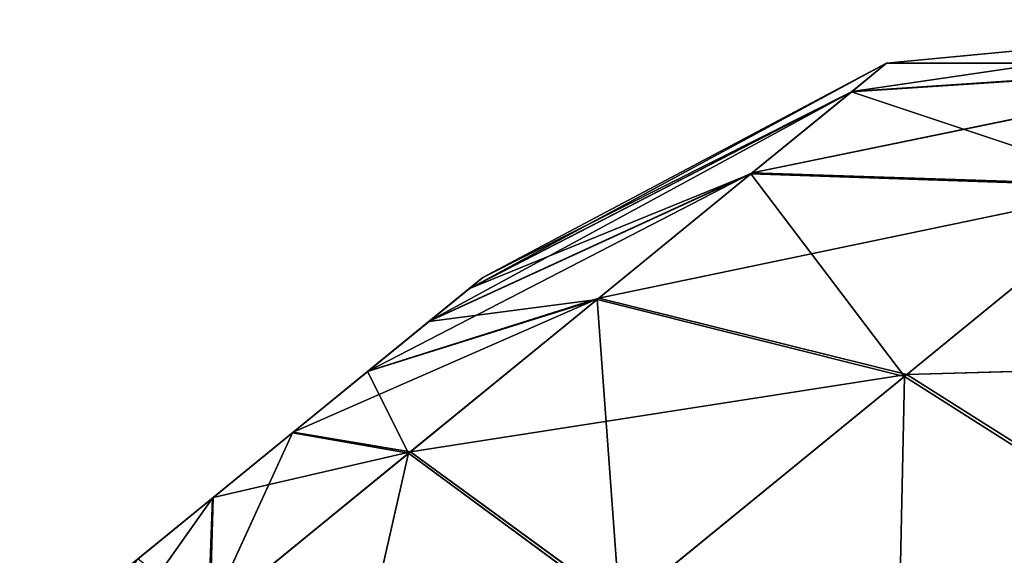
# Model space of a CAD drawing. Extents: x 215 to 3611, y -161 to 1132.
# Tile 34 of 60: x 242.515 to 243.776, y 880.124 to 880.81. Entities that reach past the tile are written whole.
import ezdxf

# ---------------------------------------------------------------- set-up
doc = ezdxf.new("R2010")
doc.units = 0
doc.header["$LTSCALE"] = 25.4
doc.layers.get('0').update_dxf_attribs({"color": 13, "linetype": 'CONTINUOUS'})

# ---------------------------------------------------------------- blocks, each defined once
blk = doc.blocks.new('EYE-SUPER-6493-6500-6506_S')
at = {"color": 18}
for p, q in [((40.0454, 1323.8229, 16.6471), (39.6336, 1323.7086, 16.1958)), ((40.0454, 1323.8229, 16.6471), (39.6336, 1323.7086, 16.1958)), ((39.732, 1323.8229, 17.0218), (40.112, 1323.8229, 17.0212)), ((39.732, 1323.8229, 17.0218), (40.112, 1323.8229, 17.0212)), ((40.112, 1323.8229, 17.0212), (39.7547, 1323.8229, 16.8918)), ((40.112, 1323.8229, 17.0212), (39.7547, 1323.8229, 16.8918)), ((39.7551, 1323.8229, 17.1518), (40.112, 1323.8229, 17.0212)), ((39.7551, 1323.8229, 17.1518), (40.112, 1323.8229, 17.0212)), ((39.8205, 1323.8229, 16.7774), (40.112, 1323.8229, 17.0212)), ((39.8205, 1323.8229, 16.7774), (40.112, 1323.8229, 17.0212)), ((40.112, 1323.8229, 17.0212), (39.8213, 1323.8229, 17.266)), ((40.112, 1323.8229, 17.0212), (39.8213, 1323.8229, 17.266)), ((40.0454, 1323.8229, 16.6471), (39.9215, 1323.8229, 16.6925)), ((39.9215, 1323.8229, 16.6925), (40.112, 1323.8229, 17.0212)), ((39.9215, 1323.8229, 16.6925), (40.112, 1323.8229, 17.0212)), ((40.0454, 1323.8229, 16.6471), (39.9215, 1323.8229, 16.6925)), ((39.9225, 1323.8229, 17.3506), (40.112, 1323.8229, 17.0212)), ((39.9225, 1323.8229, 17.3506), (40.112, 1323.8229, 17.0212)), ((39.9225, 1323.8229, 17.3506), (40.0466, 1323.8229, 17.3956)), ((39.9225, 1323.8229, 17.3506), (40.0466, 1323.8229, 17.3956)), ((40.0454, 1323.8229, 16.6471), (39.9448, 1323.7086, 16.082)), ((40.0454, 1323.8229, 16.6471), (39.9448, 1323.7086, 16.082)), ((40.1774, 1323.8229, 16.6469), (39.9448, 1323.7086, 16.082)), ((40.1774, 1323.8229, 16.6469), (39.9448, 1323.7086, 16.082)), ((40.0466, 1323.8229, 17.3956), (39.9478, 1323.7086, 17.961)), ((40.0466, 1323.8229, 17.3956), (39.9478, 1323.7086, 17.961)), ((40.112, 1323.8229, 17.0212), (40.0454, 1323.8229, 16.6471)), ((40.1774, 1323.8229, 16.6469), (40.0454, 1323.8229, 16.6471)), ((40.112, 1323.8229, 17.0212), (40.0454, 1323.8229, 16.6471)), ((40.1774, 1323.8229, 16.6469), (40.0454, 1323.8229, 16.6471)), ((40.0466, 1323.8229, 17.3956), (40.112, 1323.8229, 17.0212)), ((40.0466, 1323.8229, 17.3956), (40.112, 1323.8229, 17.0212)), ((40.0466, 1323.8229, 17.3956), (40.1786, 1323.8229, 17.3954)), ((40.0466, 1323.8229, 17.3956), (40.1786, 1323.8229, 17.3954)), ((40.0466, 1323.8229, 17.3956), (40.2791, 1323.7086, 17.9605)), ((40.0466, 1323.8229, 17.3956), (40.2791, 1323.7086, 17.9605)), ((40.492, 1323.8229, 17.0206), (40.112, 1323.8229, 17.0212)), ((40.112, 1323.8229, 17.0212), (40.4693, 1323.8229, 17.1506)), ((40.492, 1323.8229, 17.0206), (40.112, 1323.8229, 17.0212)), ((40.4689, 1323.8229, 16.8907), (40.112, 1323.8229, 17.0212)), ((40.4689, 1323.8229, 16.8907), (40.112, 1323.8229, 17.0212)), ((40.4027, 1323.8229, 16.7765), (40.112, 1323.8229, 17.0212)), ((40.3025, 1323.8229, 17.35), (40.112, 1323.8229, 17.0212)), ((40.112, 1323.8229, 17.0212), (40.1786, 1323.8229, 17.3954)), ((40.3025, 1323.8229, 17.35), (40.112, 1323.8229, 17.0212)), ((40.4035, 1323.8229, 17.265), (40.112, 1323.8229, 17.0212)), ((40.4035, 1323.8229, 17.265), (40.112, 1323.8229, 17.0212)), ((40.112, 1323.8229, 17.0212), (40.4693, 1323.8229, 17.1506)), ((40.112, 1323.8229, 17.0212), (40.1786, 1323.8229, 17.3954)), ((40.3015, 1323.8229, 16.6918), (40.112, 1323.8229, 17.0212)), ((40.4027, 1323.8229, 16.7765), (40.112, 1323.8229, 17.0212)), ((40.3015, 1323.8229, 16.6918), (40.112, 1323.8229, 17.0212)), ((40.1774, 1323.8229, 16.6469), (40.112, 1323.8229, 17.0212)), ((40.1774, 1323.8229, 16.6469), (40.112, 1323.8229, 17.0212)), ((40.3015, 1323.8229, 16.6918), (40.1774, 1323.8229, 16.6469)), ((40.1774, 1323.8229, 16.6469), (40.2761, 1323.7086, 16.0814)), ((40.1774, 1323.8229, 16.6469), (40.2761, 1323.7086, 16.0814)), ((40.3015, 1323.8229, 16.6918), (40.1774, 1323.8229, 16.6469)), ((40.1786, 1323.8229, 17.3954), (40.3025, 1323.8229, 17.35)), ((40.1786, 1323.8229, 17.3954), (40.3025, 1323.8229, 17.35)), ((40.1786, 1323.8229, 17.3954), (40.5903, 1323.7086, 17.8467)), ((40.1786, 1323.8229, 17.3954), (40.5903, 1323.7086, 17.8467)), ((40.1786, 1323.8229, 17.3954), (40.2791, 1323.7086, 17.9605)), ((40.1786, 1323.8229, 17.3954), (40.2791, 1323.7086, 17.9605)), ((40.3015, 1323.8229, 16.6918), (40.2761, 1323.7086, 16.0814)), ((40.3015, 1323.8229, 16.6918), (40.2761, 1323.7086, 16.0814)), ((40.4027, 1323.8229, 16.7765), (40.3015, 1323.8229, 16.6918)), ((40.3015, 1323.8229, 16.6918), (40.5877, 1323.7086, 16.1943)), ((40.3015, 1323.8229, 16.6918), (40.5877, 1323.7086, 16.1943)), ((40.4027, 1323.8229, 16.7765), (40.3015, 1323.8229, 16.6918)), ((40.3025, 1323.8229, 17.35), (40.4035, 1323.8229, 17.265)), ((40.3025, 1323.8229, 17.35), (40.4035, 1323.8229, 17.265)), ((40.3025, 1323.8229, 17.35), (40.8438, 1323.7086, 17.6333)), ((40.3025, 1323.8229, 17.35), (40.8438, 1323.7086, 17.6333)), ((40.3025, 1323.8229, 17.35), (40.5903, 1323.7086, 17.8467)), ((40.3025, 1323.8229, 17.35), (40.5903, 1323.7086, 17.8467)), ((40.4689, 1323.8229, 16.8907), (40.4027, 1323.8229, 16.7765)), ((40.4027, 1323.8229, 16.7765), (40.5877, 1323.7086, 16.1943)), ((40.4027, 1323.8229, 16.7765), (40.5877, 1323.7086, 16.1943)), ((40.4027, 1323.8229, 16.7765), (40.8418, 1323.7086, 16.4068)), ((40.4027, 1323.8229, 16.7765), (40.8418, 1323.7086, 16.4068)), ((40.4689, 1323.8229, 16.8907), (40.4027, 1323.8229, 16.7765)), ((40.4035, 1323.8229, 17.265), (40.4693, 1323.8229, 17.1506)), ((40.4035, 1323.8229, 17.265), (40.4693, 1323.8229, 17.1506)), ((40.4035, 1323.8229, 17.265), (41.009, 1323.7086, 17.3461)), ((40.4035, 1323.8229, 17.265), (41.009, 1323.7086, 17.3461)), ((40.4035, 1323.8229, 17.265), (40.8438, 1323.7086, 17.6333)), ((40.4035, 1323.8229, 17.265), (40.8438, 1323.7086, 17.6333)), ((40.492, 1323.8229, 17.0206), (40.4689, 1323.8229, 16.8907)), ((40.4689, 1323.8229, 16.8907), (40.8418, 1323.7086, 16.4068)), ((40.4689, 1323.8229, 16.8907), (40.8418, 1323.7086, 16.4068)), ((40.4689, 1323.8229, 16.8907), (41.0079, 1323.7086, 16.6935)), ((40.4689, 1323.8229, 16.8907), (41.0079, 1323.7086, 16.6935)), ((40.492, 1323.8229, 17.0206), (40.4689, 1323.8229, 16.8907)), ((40.4693, 1323.8229, 17.1506), (40.492, 1323.8229, 17.0206)), ((40.4693, 1323.8229, 17.1506), (40.492, 1323.8229, 17.0206)), ((40.4693, 1323.8229, 17.1506), (41.066, 1323.7086, 17.0197)), ((40.4693, 1323.8229, 17.1506), (41.066, 1323.7086, 17.0197)), ((40.4693, 1323.8229, 17.1506), (41.009, 1323.7086, 17.3461)), ((40.4693, 1323.8229, 17.1506), (41.009, 1323.7086, 17.3461)), ((41.0079, 1323.7086, 16.6935), (40.492, 1323.8229, 17.0206)), ((40.492, 1323.8229, 17.0206), (41.066, 1323.7086, 17.0197)), ((40.492, 1323.8229, 17.0206), (41.066, 1323.7086, 17.0197)), ((41.0079, 1323.7086, 16.6935), (40.492, 1323.8229, 17.0206)), ((40.2761, 1323.7086, 16.0814), (39.8595, 1323.3835, 15.6029)), ((40.2761, 1323.7086, 16.0814), (39.8595, 1323.3835, 15.6029)), ((39.9448, 1323.7086, 16.082), (40.2761, 1323.7086, 16.0814)), ((39.9448, 1323.7086, 16.082), (40.2761, 1323.7086, 16.0814)), ((40.2791, 1323.7086, 17.9605), (39.9478, 1323.7086, 17.961)), ((40.2791, 1323.7086, 17.9605), (39.9478, 1323.7086, 17.961)), ((40.2761, 1323.7086, 16.0814), (40.3599, 1323.3835, 15.6021)), ((40.2761, 1323.7086, 16.0814), (40.3599, 1323.3835, 15.6021)), ((40.2761, 1323.7086, 16.0814), (40.5877, 1323.7086, 16.1943)), ((40.2761, 1323.7086, 16.0814), (40.5877, 1323.7086, 16.1943)), ((40.5903, 1323.7086, 17.8467), (40.2791, 1323.7086, 17.9605)), ((40.2791, 1323.7086, 17.9605), (40.8343, 1323.3835, 18.2677)), ((40.2791, 1323.7086, 17.9605), (40.8343, 1323.3835, 18.2677)), ((40.2791, 1323.7086, 17.9605), (40.3644, 1323.3835, 18.4396)), ((40.2791, 1323.7086, 17.9605), (40.3644, 1323.3835, 18.4396)), ((40.5903, 1323.7086, 17.8467), (40.2791, 1323.7086, 17.9605)), ((40.5877, 1323.7086, 16.1943), (40.3599, 1323.3835, 15.6021)), ((40.5877, 1323.7086, 16.1943), (40.3599, 1323.3835, 15.6021)), ((40.5877, 1323.7086, 16.1943), (40.8303, 1323.3835, 15.7724)), ((40.5877, 1323.7086, 16.1943), (40.8303, 1323.3835, 15.7724)), ((40.5877, 1323.7086, 16.1943), (40.8418, 1323.7086, 16.4068)), ((40.5877, 1323.7086, 16.1943), (40.8418, 1323.7086, 16.4068)), ((40.8438, 1323.7086, 17.6333), (40.5903, 1323.7086, 17.8467)), ((40.5903, 1323.7086, 17.8467), (41.2171, 1323.3835, 17.9455)), ((40.5903, 1323.7086, 17.8467), (41.2171, 1323.3835, 17.9455)), ((40.5903, 1323.7086, 17.8467), (40.8343, 1323.3835, 18.2677)), ((40.5903, 1323.7086, 17.8467), (40.8343, 1323.3835, 18.2677)), ((40.8438, 1323.7086, 17.6333), (40.5903, 1323.7086, 17.8467)), ((40.8418, 1323.7086, 16.4068), (40.8303, 1323.3835, 15.7724)), ((40.8418, 1323.7086, 16.4068), (40.8303, 1323.3835, 15.7724)), ((40.8418, 1323.7086, 16.4068), (41.2141, 1323.3835, 16.0934)), ((40.8418, 1323.7086, 16.4068), (41.2141, 1323.3835, 16.0934)), ((40.8418, 1323.7086, 16.4068), (41.0079, 1323.7086, 16.6935)), ((40.8418, 1323.7086, 16.4068), (41.0079, 1323.7086, 16.6935)), ((41.009, 1323.7086, 17.3461), (40.8438, 1323.7086, 17.6333)), ((40.8438, 1323.7086, 17.6333), (41.4665, 1323.3835, 17.5118)), ((40.8438, 1323.7086, 17.6333), (41.4665, 1323.3835, 17.5118)), ((40.8438, 1323.7086, 17.6333), (41.2171, 1323.3835, 17.9455)), ((40.8438, 1323.7086, 17.6333), (41.2171, 1323.3835, 17.9455)), ((41.009, 1323.7086, 17.3461), (40.8438, 1323.7086, 17.6333)), ((41.0079, 1323.7086, 16.6935), (41.2141, 1323.3835, 16.0934)), ((41.0079, 1323.7086, 16.6935), (41.2141, 1323.3835, 16.0934)), ((41.0079, 1323.7086, 16.6935), (41.465, 1323.3835, 16.5263)), ((41.0079, 1323.7086, 16.6935), (41.465, 1323.3835, 16.5263)), ((41.0079, 1323.7086, 16.6935), (41.066, 1323.7086, 17.0197)), ((41.0079, 1323.7086, 16.6935), (41.066, 1323.7086, 17.0197)), ((41.066, 1323.7086, 17.0197), (41.009, 1323.7086, 17.3461)), ((41.009, 1323.7086, 17.3461), (41.5526, 1323.3835, 17.0189)), ((41.009, 1323.7086, 17.3461), (41.5526, 1323.3835, 17.0189)), ((41.009, 1323.7086, 17.3461), (41.4665, 1323.3835, 17.5118)), ((41.009, 1323.7086, 17.3461), (41.4665, 1323.3835, 17.5118)), ((41.066, 1323.7086, 17.0197), (41.009, 1323.7086, 17.3461)), ((41.465, 1323.3835, 16.5263), (41.066, 1323.7086, 17.0197)), ((41.066, 1323.7086, 17.0197), (41.5526, 1323.3835, 17.0189)), ((41.066, 1323.7086, 17.0197), (41.5526, 1323.3835, 17.0189)), ((41.465, 1323.3835, 16.5263), (41.066, 1323.7086, 17.0197)), ((40.3599, 1323.3835, 15.6021), (40.8303, 1323.3835, 15.7724)), ((40.3599, 1323.3835, 15.6021), (40.8303, 1323.3835, 15.7724)), ((40.8343, 1323.3835, 18.2677), (40.3644, 1323.3835, 18.4396)), ((40.8343, 1323.3835, 18.2677), (40.3644, 1323.3835, 18.4396)), ((40.8303, 1323.3835, 15.7724), (40.4158, 1322.8969, 15.2818)), ((40.8303, 1323.3835, 15.7724), (40.4158, 1322.8969, 15.2818)), ((40.8303, 1323.3835, 15.7724), (40.9924, 1322.8969, 15.4906)), ((40.8303, 1323.3835, 15.7724), (40.9924, 1322.8969, 15.4906)), ((40.8303, 1323.3835, 15.7724), (41.2141, 1323.3835, 16.0934)), ((40.8303, 1323.3835, 15.7724), (41.2141, 1323.3835, 16.0934)), ((41.2171, 1323.3835, 17.9455), (40.8343, 1323.3835, 18.2677)), ((40.8343, 1323.3835, 18.2677), (41.4665, 1322.8969, 18.1541)), ((40.8343, 1323.3835, 18.2677), (41.4665, 1322.8969, 18.1541)), ((40.8343, 1323.3835, 18.2677), (40.9973, 1322.8969, 18.5491)), ((40.8343, 1323.3835, 18.2677), (40.9973, 1322.8969, 18.5491)), ((41.2171, 1323.3835, 17.9455), (40.8343, 1323.3835, 18.2677))]:
    blk.add_line(p, q, dxfattribs=at)
mesh = blk.add_polyface(dxfattribs=at)
corners = [(39.9215, 1323.8229, 16.6925), (40.0454, 1323.8229, 16.6471), (39.6336, 1323.7086, 16.1958)]
mesh.append_faces([[corners[k] for k in face] for face in [(0, 1, 2)]], dxfattribs={"color": 18})
mesh = blk.add_polyface(dxfattribs=at)
corners = [(40.0454, 1323.8229, 16.6471), (39.9448, 1323.7086, 16.082), (39.6336, 1323.7086, 16.1958)]
mesh.append_faces([[corners[k] for k in face] for face in [(0, 1, 2)]], dxfattribs={"color": 18})
mesh = blk.add_polyface(dxfattribs=at)
corners = [(39.732, 1323.8229, 17.0218), (40.112, 1323.8229, 17.0212), (39.7547, 1323.8229, 16.8918)]
mesh.append_faces([[corners[k] for k in face] for face in [(0, 1, 2)]], dxfattribs={"color": 18})
mesh = blk.add_polyface(dxfattribs=at)
corners = [(39.7551, 1323.8229, 17.1518), (40.112, 1323.8229, 17.0212), (39.732, 1323.8229, 17.0218)]
mesh.append_faces([[corners[k] for k in face] for face in [(0, 1, 2)]], dxfattribs={"color": 18})
mesh = blk.add_polyface(dxfattribs=at)
corners = [(40.112, 1323.8229, 17.0212), (39.8205, 1323.8229, 16.7774), (39.7547, 1323.8229, 16.8918)]
mesh.append_faces([[corners[k] for k in face] for face in [(0, 1, 2)]], dxfattribs={"color": 18})
mesh = blk.add_polyface(dxfattribs=at)
corners = [(39.8213, 1323.8229, 17.266), (40.112, 1323.8229, 17.0212), (39.7551, 1323.8229, 17.1518)]
mesh.append_faces([[corners[k] for k in face] for face in [(0, 1, 2)]], dxfattribs={"color": 18})
mesh = blk.add_polyface(dxfattribs=at)
corners = [(40.112, 1323.8229, 17.0212), (39.9215, 1323.8229, 16.6925), (39.8205, 1323.8229, 16.7774)]
mesh.append_faces([[corners[k] for k in face] for face in [(0, 1, 2)]], dxfattribs={"color": 18})
mesh = blk.add_polyface(dxfattribs=at)
corners = [(39.9225, 1323.8229, 17.3506), (40.112, 1323.8229, 17.0212), (39.8213, 1323.8229, 17.266)]
mesh.append_faces([[corners[k] for k in face] for face in [(0, 1, 2)]], dxfattribs={"color": 18})
mesh = blk.add_polyface(dxfattribs=at)
corners = [(40.112, 1323.8229, 17.0212), (40.0454, 1323.8229, 16.6471), (39.9215, 1323.8229, 16.6925)]
mesh.append_faces([[corners[k] for k in face] for face in [(0, 1, 2)]], dxfattribs={"color": 18})
mesh = blk.add_polyface(dxfattribs=at)
corners = [(40.0466, 1323.8229, 17.3956), (40.112, 1323.8229, 17.0212), (39.9225, 1323.8229, 17.3506)]
mesh.append_faces([[corners[k] for k in face] for face in [(0, 1, 2)]], dxfattribs={"color": 18})
mesh = blk.add_polyface(dxfattribs=at)
corners = [(39.9478, 1323.7086, 17.961), (40.0466, 1323.8229, 17.3956), (39.9225, 1323.8229, 17.3506)]
mesh.append_faces([[corners[k] for k in face] for face in [(0, 1, 2)]], dxfattribs={"color": 18})
mesh = blk.add_polyface(dxfattribs=at)
corners = [(40.0454, 1323.8229, 16.6471), (40.1774, 1323.8229, 16.6469), (39.9448, 1323.7086, 16.082)]
mesh.append_faces([[corners[k] for k in face] for face in [(0, 1, 2)]], dxfattribs={"color": 18})
mesh = blk.add_polyface(dxfattribs=at)
corners = [(40.1774, 1323.8229, 16.6469), (40.2761, 1323.7086, 16.0814), (39.9448, 1323.7086, 16.082)]
mesh.append_faces([[corners[k] for k in face] for face in [(0, 1, 2)]], dxfattribs={"color": 18})
mesh = blk.add_polyface(dxfattribs=at)
corners = [(39.9478, 1323.7086, 17.961), (40.2791, 1323.7086, 17.9605), (40.0466, 1323.8229, 17.3956)]
mesh.append_faces([[corners[k] for k in face] for face in [(0, 1, 2)]], dxfattribs={"color": 18})
mesh = blk.add_polyface(dxfattribs=at)
corners = [(40.112, 1323.8229, 17.0212), (40.1774, 1323.8229, 16.6469), (40.0454, 1323.8229, 16.6471)]
mesh.append_faces([[corners[k] for k in face] for face in [(0, 1, 2)]], dxfattribs={"color": 18})
mesh = blk.add_polyface(dxfattribs=at)
corners = [(40.0466, 1323.8229, 17.3956), (40.1786, 1323.8229, 17.3954), (40.112, 1323.8229, 17.0212)]
mesh.append_faces([[corners[k] for k in face] for face in [(0, 1, 2)]], dxfattribs={"color": 18})
mesh = blk.add_polyface(dxfattribs=at)
corners = [(40.2791, 1323.7086, 17.9605), (40.1786, 1323.8229, 17.3954), (40.0466, 1323.8229, 17.3956)]
mesh.append_faces([[corners[k] for k in face] for face in [(0, 1, 2)]], dxfattribs={"color": 18})
mesh = blk.add_polyface(dxfattribs=at)
corners = [(40.4693, 1323.8229, 17.1506), (40.492, 1323.8229, 17.0206), (40.112, 1323.8229, 17.0212)]
mesh.append_faces([[corners[k] for k in face] for face in [(0, 1, 2)]], dxfattribs={"color": 18})
mesh = blk.add_polyface(dxfattribs=at)
corners = [(40.112, 1323.8229, 17.0212), (40.492, 1323.8229, 17.0206), (40.4689, 1323.8229, 16.8907)]
mesh.append_faces([[corners[k] for k in face] for face in [(0, 1, 2)]], dxfattribs={"color": 18})
mesh = blk.add_polyface(dxfattribs=at)
corners = [(40.112, 1323.8229, 17.0212), (40.4689, 1323.8229, 16.8907), (40.4027, 1323.8229, 16.7765)]
mesh.append_faces([[corners[k] for k in face] for face in [(0, 1, 2)]], dxfattribs={"color": 18})
mesh = blk.add_polyface(dxfattribs=at)
corners = [(40.1786, 1323.8229, 17.3954), (40.3025, 1323.8229, 17.35), (40.112, 1323.8229, 17.0212)]
mesh.append_faces([[corners[k] for k in face] for face in [(0, 1, 2)]], dxfattribs={"color": 18})
mesh = blk.add_polyface(dxfattribs=at)
corners = [(40.3025, 1323.8229, 17.35), (40.4035, 1323.8229, 17.265), (40.112, 1323.8229, 17.0212)]
mesh.append_faces([[corners[k] for k in face] for face in [(0, 1, 2)]], dxfattribs={"color": 18})
mesh = blk.add_polyface(dxfattribs=at)
corners = [(40.4035, 1323.8229, 17.265), (40.4693, 1323.8229, 17.1506), (40.112, 1323.8229, 17.0212)]
mesh.append_faces([[corners[k] for k in face] for face in [(0, 1, 2)]], dxfattribs={"color": 18})
mesh = blk.add_polyface(dxfattribs=at)
corners = [(40.112, 1323.8229, 17.0212), (40.4027, 1323.8229, 16.7765), (40.3015, 1323.8229, 16.6918)]
mesh.append_faces([[corners[k] for k in face] for face in [(0, 1, 2)]], dxfattribs={"color": 18})
mesh = blk.add_polyface(dxfattribs=at)
corners = [(40.112, 1323.8229, 17.0212), (40.3015, 1323.8229, 16.6918), (40.1774, 1323.8229, 16.6469)]
mesh.append_faces([[corners[k] for k in face] for face in [(0, 1, 2)]], dxfattribs={"color": 18})
mesh = blk.add_polyface(dxfattribs=at)
corners = [(40.3015, 1323.8229, 16.6918), (40.2761, 1323.7086, 16.0814), (40.1774, 1323.8229, 16.6469)]
mesh.append_faces([[corners[k] for k in face] for face in [(0, 1, 2)]], dxfattribs={"color": 18})
mesh = blk.add_polyface(dxfattribs=at)
corners = [(40.5903, 1323.7086, 17.8467), (40.3025, 1323.8229, 17.35), (40.1786, 1323.8229, 17.3954)]
mesh.append_faces([[corners[k] for k in face] for face in [(0, 1, 2)]], dxfattribs={"color": 18})
mesh = blk.add_polyface(dxfattribs=at)
corners = [(40.2791, 1323.7086, 17.9605), (40.5903, 1323.7086, 17.8467), (40.1786, 1323.8229, 17.3954)]
mesh.append_faces([[corners[k] for k in face] for face in [(0, 1, 2)]], dxfattribs={"color": 18})
mesh = blk.add_polyface(dxfattribs=at)
corners = [(40.3015, 1323.8229, 16.6918), (40.5877, 1323.7086, 16.1943), (40.2761, 1323.7086, 16.0814)]
mesh.append_faces([[corners[k] for k in face] for face in [(0, 1, 2)]], dxfattribs={"color": 18})
mesh = blk.add_polyface(dxfattribs=at)
corners = [(40.4027, 1323.8229, 16.7765), (40.5877, 1323.7086, 16.1943), (40.3015, 1323.8229, 16.6918)]
mesh.append_faces([[corners[k] for k in face] for face in [(0, 1, 2)]], dxfattribs={"color": 18})
mesh = blk.add_polyface(dxfattribs=at)
corners = [(40.8438, 1323.7086, 17.6333), (40.4035, 1323.8229, 17.265), (40.3025, 1323.8229, 17.35)]
mesh.append_faces([[corners[k] for k in face] for face in [(0, 1, 2)]], dxfattribs={"color": 18})
mesh = blk.add_polyface(dxfattribs=at)
corners = [(40.5903, 1323.7086, 17.8467), (40.8438, 1323.7086, 17.6333), (40.3025, 1323.8229, 17.35)]
mesh.append_faces([[corners[k] for k in face] for face in [(0, 1, 2)]], dxfattribs={"color": 18})
mesh = blk.add_polyface(dxfattribs=at)
corners = [(40.4027, 1323.8229, 16.7765), (40.8418, 1323.7086, 16.4068), (40.5877, 1323.7086, 16.1943)]
mesh.append_faces([[corners[k] for k in face] for face in [(0, 1, 2)]], dxfattribs={"color": 18})
mesh = blk.add_polyface(dxfattribs=at)
corners = [(40.4689, 1323.8229, 16.8907), (40.8418, 1323.7086, 16.4068), (40.4027, 1323.8229, 16.7765)]
mesh.append_faces([[corners[k] for k in face] for face in [(0, 1, 2)]], dxfattribs={"color": 18})
mesh = blk.add_polyface(dxfattribs=at)
corners = [(41.009, 1323.7086, 17.3461), (40.4693, 1323.8229, 17.1506), (40.4035, 1323.8229, 17.265)]
mesh.append_faces([[corners[k] for k in face] for face in [(0, 1, 2)]], dxfattribs={"color": 18})
mesh = blk.add_polyface(dxfattribs=at)
corners = [(40.8438, 1323.7086, 17.6333), (41.009, 1323.7086, 17.3461), (40.4035, 1323.8229, 17.265)]
mesh.append_faces([[corners[k] for k in face] for face in [(0, 1, 2)]], dxfattribs={"color": 18})
mesh = blk.add_polyface(dxfattribs=at)
corners = [(40.4689, 1323.8229, 16.8907), (41.0079, 1323.7086, 16.6935), (40.8418, 1323.7086, 16.4068)]
mesh.append_faces([[corners[k] for k in face] for face in [(0, 1, 2)]], dxfattribs={"color": 18})
mesh = blk.add_polyface(dxfattribs=at)
corners = [(40.492, 1323.8229, 17.0206), (41.0079, 1323.7086, 16.6935), (40.4689, 1323.8229, 16.8907)]
mesh.append_faces([[corners[k] for k in face] for face in [(0, 1, 2)]], dxfattribs={"color": 18})
mesh = blk.add_polyface(dxfattribs=at)
corners = [(40.4693, 1323.8229, 17.1506), (41.066, 1323.7086, 17.0197), (40.492, 1323.8229, 17.0206)]
mesh.append_faces([[corners[k] for k in face] for face in [(0, 1, 2)]], dxfattribs={"color": 18})
mesh = blk.add_polyface(dxfattribs=at)
corners = [(41.009, 1323.7086, 17.3461), (41.066, 1323.7086, 17.0197), (40.4693, 1323.8229, 17.1506)]
mesh.append_faces([[corners[k] for k in face] for face in [(0, 1, 2)]], dxfattribs={"color": 18})
mesh = blk.add_polyface(dxfattribs=at)
corners = [(40.492, 1323.8229, 17.0206), (41.066, 1323.7086, 17.0197), (41.0079, 1323.7086, 16.6935)]
mesh.append_faces([[corners[k] for k in face] for face in [(0, 1, 2)]], dxfattribs={"color": 18})
mesh = blk.add_polyface(dxfattribs=at)
corners = [(39.9448, 1323.7086, 16.082), (40.2761, 1323.7086, 16.0814), (39.8595, 1323.3835, 15.6029)]
mesh.append_faces([[corners[k] for k in face] for face in [(0, 1, 2)]], dxfattribs={"color": 18})
mesh = blk.add_polyface(dxfattribs=at)
corners = [(40.2761, 1323.7086, 16.0814), (40.3599, 1323.3835, 15.6021), (39.8595, 1323.3835, 15.6029)]
mesh.append_faces([[corners[k] for k in face] for face in [(0, 1, 2)]], dxfattribs={"color": 18})
mesh = blk.add_polyface(dxfattribs=at)
corners = [(40.3644, 1323.3835, 18.4396), (40.2791, 1323.7086, 17.9605), (39.9478, 1323.7086, 17.961)]
mesh.append_faces([[corners[k] for k in face] for face in [(0, 1, 2)]], dxfattribs={"color": 18})
mesh = blk.add_polyface(dxfattribs=at)
corners = [(40.5877, 1323.7086, 16.1943), (40.3599, 1323.3835, 15.6021), (40.2761, 1323.7086, 16.0814)]
mesh.append_faces([[corners[k] for k in face] for face in [(0, 1, 2)]], dxfattribs={"color": 18})
mesh = blk.add_polyface(dxfattribs=at)
corners = [(40.8343, 1323.3835, 18.2677), (40.5903, 1323.7086, 17.8467), (40.2791, 1323.7086, 17.9605)]
mesh.append_faces([[corners[k] for k in face] for face in [(0, 1, 2)]], dxfattribs={"color": 18})
mesh = blk.add_polyface(dxfattribs=at)
corners = [(40.3644, 1323.3835, 18.4396), (40.8343, 1323.3835, 18.2677), (40.2791, 1323.7086, 17.9605)]
mesh.append_faces([[corners[k] for k in face] for face in [(0, 1, 2)]], dxfattribs={"color": 18})
mesh = blk.add_polyface(dxfattribs=at)
corners = [(40.5877, 1323.7086, 16.1943), (40.8303, 1323.3835, 15.7724), (40.3599, 1323.3835, 15.6021)]
mesh.append_faces([[corners[k] for k in face] for face in [(0, 1, 2)]], dxfattribs={"color": 18})
mesh = blk.add_polyface(dxfattribs=at)
corners = [(40.8418, 1323.7086, 16.4068), (40.8303, 1323.3835, 15.7724), (40.5877, 1323.7086, 16.1943)]
mesh.append_faces([[corners[k] for k in face] for face in [(0, 1, 2)]], dxfattribs={"color": 18})
mesh = blk.add_polyface(dxfattribs=at)
corners = [(41.2171, 1323.3835, 17.9455), (40.8438, 1323.7086, 17.6333), (40.5903, 1323.7086, 17.8467)]
mesh.append_faces([[corners[k] for k in face] for face in [(0, 1, 2)]], dxfattribs={"color": 18})
mesh = blk.add_polyface(dxfattribs=at)
corners = [(40.8343, 1323.3835, 18.2677), (41.2171, 1323.3835, 17.9455), (40.5903, 1323.7086, 17.8467)]
mesh.append_faces([[corners[k] for k in face] for face in [(0, 1, 2)]], dxfattribs={"color": 18})
mesh = blk.add_polyface(dxfattribs=at)
corners = [(40.8418, 1323.7086, 16.4068), (41.2141, 1323.3835, 16.0934), (40.8303, 1323.3835, 15.7724)]
mesh.append_faces([[corners[k] for k in face] for face in [(0, 1, 2)]], dxfattribs={"color": 18})
mesh = blk.add_polyface(dxfattribs=at)
corners = [(41.0079, 1323.7086, 16.6935), (41.2141, 1323.3835, 16.0934), (40.8418, 1323.7086, 16.4068)]
mesh.append_faces([[corners[k] for k in face] for face in [(0, 1, 2)]], dxfattribs={"color": 18})
mesh = blk.add_polyface(dxfattribs=at)
corners = [(40.8438, 1323.7086, 17.6333), (41.4665, 1323.3835, 17.5118), (41.009, 1323.7086, 17.3461)]
mesh.append_faces([[corners[k] for k in face] for face in [(0, 1, 2)]], dxfattribs={"color": 18})
mesh = blk.add_polyface(dxfattribs=at)
corners = [(41.2171, 1323.3835, 17.9455), (41.4665, 1323.3835, 17.5118), (40.8438, 1323.7086, 17.6333)]
mesh.append_faces([[corners[k] for k in face] for face in [(0, 1, 2)]], dxfattribs={"color": 18})
mesh = blk.add_polyface(dxfattribs=at)
corners = [(41.0079, 1323.7086, 16.6935), (41.465, 1323.3835, 16.5263), (41.2141, 1323.3835, 16.0934)]
mesh.append_faces([[corners[k] for k in face] for face in [(0, 1, 2)]], dxfattribs={"color": 18})
mesh = blk.add_polyface(dxfattribs=at)
corners = [(41.066, 1323.7086, 17.0197), (41.465, 1323.3835, 16.5263), (41.0079, 1323.7086, 16.6935)]
mesh.append_faces([[corners[k] for k in face] for face in [(0, 1, 2)]], dxfattribs={"color": 18})
mesh = blk.add_polyface(dxfattribs=at)
corners = [(41.009, 1323.7086, 17.3461), (41.5526, 1323.3835, 17.0189), (41.066, 1323.7086, 17.0197)]
mesh.append_faces([[corners[k] for k in face] for face in [(0, 1, 2)]], dxfattribs={"color": 18})
mesh = blk.add_polyface(dxfattribs=at)
corners = [(41.4665, 1323.3835, 17.5118), (41.5526, 1323.3835, 17.0189), (41.009, 1323.7086, 17.3461)]
mesh.append_faces([[corners[k] for k in face] for face in [(0, 1, 2)]], dxfattribs={"color": 18})
mesh = blk.add_polyface(dxfattribs=at)
corners = [(41.066, 1323.7086, 17.0197), (41.5526, 1323.3835, 17.0189), (41.465, 1323.3835, 16.5263)]
mesh.append_faces([[corners[k] for k in face] for face in [(0, 1, 2)]], dxfattribs={"color": 18})
mesh = blk.add_polyface(dxfattribs=at)
corners = [(40.8303, 1323.3835, 15.7724), (40.4158, 1322.8969, 15.2818), (40.3599, 1323.3835, 15.6021)]
mesh.append_faces([[corners[k] for k in face] for face in [(0, 1, 2)]], dxfattribs={"color": 18})
mesh = blk.add_polyface(dxfattribs=at)
corners = [(40.9973, 1322.8969, 18.5491), (40.8343, 1323.3835, 18.2677), (40.3644, 1323.3835, 18.4396)]
mesh.append_faces([[corners[k] for k in face] for face in [(0, 1, 2)]], dxfattribs={"color": 18})
mesh = blk.add_polyface(dxfattribs=at)
corners = [(40.9924, 1322.8969, 15.4906), (40.4158, 1322.8969, 15.2818), (40.8303, 1323.3835, 15.7724)]
mesh.append_faces([[corners[k] for k in face] for face in [(0, 1, 2)]], dxfattribs={"color": 18})
mesh = blk.add_polyface(dxfattribs=at)
corners = [(41.2141, 1323.3835, 16.0934), (40.9924, 1322.8969, 15.4906), (40.8303, 1323.3835, 15.7724)]
mesh.append_faces([[corners[k] for k in face] for face in [(0, 1, 2)]], dxfattribs={"color": 18})
mesh = blk.add_polyface(dxfattribs=at)
corners = [(41.4665, 1322.8969, 18.1541), (41.2171, 1323.3835, 17.9455), (40.8343, 1323.3835, 18.2677)]
mesh.append_faces([[corners[k] for k in face] for face in [(0, 1, 2)]], dxfattribs={"color": 18})
mesh = blk.add_polyface(dxfattribs=at)
corners = [(41.4665, 1322.8969, 18.1541), (40.8343, 1323.3835, 18.2677), (40.9973, 1322.8969, 18.5491)]
mesh.append_faces([[corners[k] for k in face] for face in [(0, 1, 2)]], dxfattribs={"color": 18})

msp = doc.modelspace()

# ---------------------------------------------------------------- block references
at = {"color": 0, "rotation": 39.19999999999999}
msp.add_blockref('EYE-SUPER-6493-6500-6506_S', (1048.4242, -171.0015, 41.4071), dxfattribs=at)

doc.saveas('drawing.dxf')
